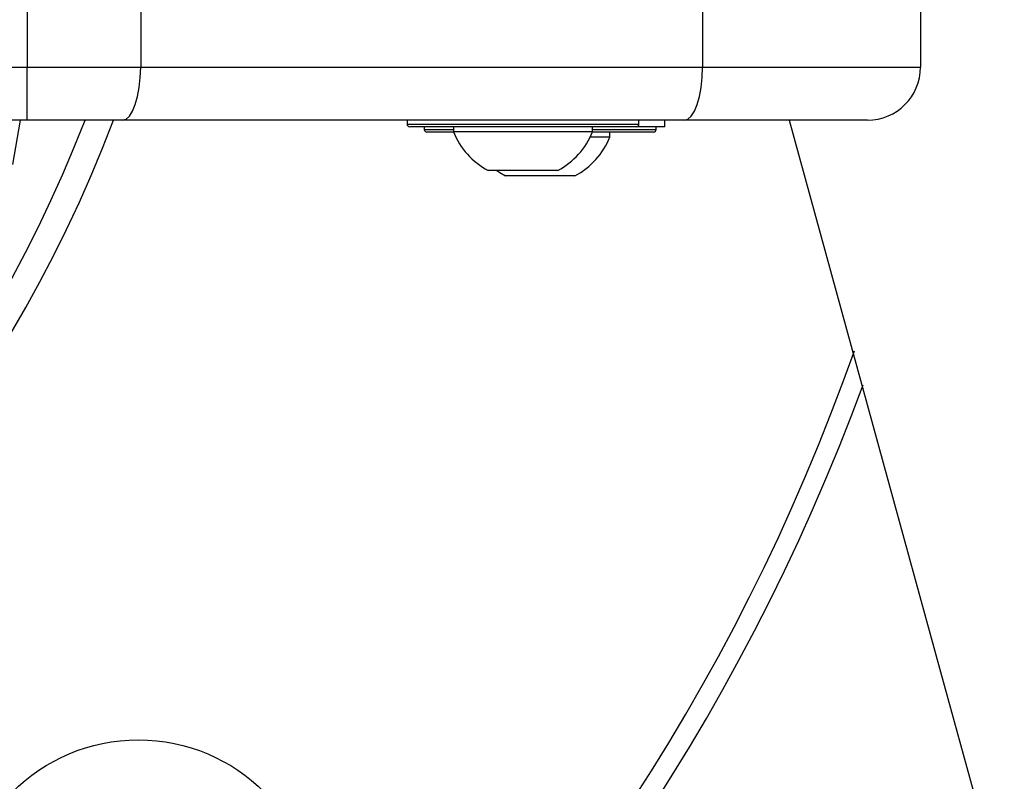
# Model space of a CAD drawing. Header units: millimetres. Extents: x 2183 to 18395, y 1142 to 15955.
# Tile 27 of 46: x 3311 to 3460, y 12285 to 12400. Entities that reach past the tile are written whole.
import ezdxf

# ---------------------------------------------------------------- set-up
doc = ezdxf.new("R2010")
doc.units = ezdxf.units.MM
doc.header["$LTSCALE"] = 2
doc.layers.add('COMPONENT_GEOMETRY', color=7, linetype='Continuous')
doc.styles.add('SLDTEXTSTYLE0', font='TXT', dxfattribs={"width": 0.75})
doc.dimstyles.new('SLDDIMSTYLE2', dxfattribs={"dimtxt": 100, "dimasz": 6.604, "dimexe": 0, "dimexo": 0.0625, "dimgap": 25, "dimtad": 0, "dimtih": 1, "dimtoh": 1, "dimdec": 0, "dimrnd": 1e-09, "dimzin": 12, "dimdsep": 46, "dimtxsty": 'SLDTEXTSTYLE0', "dimsah": 1, "dimcen": 0.09, "dimadec": 0, "dimazin": 3, "dimtfac": 1, "dimtdec": 3, "dimtofl": 0, "dimtmove": 0, "dimatfit": 3, "dimfxl": 1, "dimfrac": 2, "dimtolj": 1, "dimtzin": 12, "dimarcsym": 0})

# ---------------------------------------------------------------- blocks, each defined once
blk = doc.blocks.new('_D_4')
at = {"layer": 'COMPONENT_GEOMETRY', "color": 7}
for p, q in [((10064.23, 12394.74), (10064.23, 8312.98)), ((2818.37, 12319.23), (2818.37, 8312.98)), ((6167.34, 8463.36), (6136.87, 8463.36)), ((6136.87, 8463.36), (6136.87, 8304.61)), ((6715.26, 8463.36), (6745.73, 8463.36)), ((6745.73, 8463.36), (6745.73, 8304.61)), ((2818.37, 8319.33), (6086.67, 8319.33)), ((10064.23, 8319.33), (6795.92, 8319.33)), ((6136.87, 8304.61), (6167.34, 8304.61)), ((6745.73, 8304.61), (6715.26, 8304.61))]:
    blk.add_line(p, q, dxfattribs=at)
for points in [[(2818.37, 8319.33), (2824.97, 8318.31), (2824.97, 8320.35)], [(10064.23, 8319.33), (10057.62, 8320.35), (10057.62, 8318.31)]]:
    blk.add_solid(points, dxfattribs=at)
at = {"layer": 'COMPONENT_GEOMETRY', "color": 7, "char_height": 100, "attachment_point": 1, "style": 'SLDTEXTSTYLE0'}
for s, insert in [('11\'10.64"', (6167.34, 8433.52)), ('3623', (6293.52, 8283.9))]:
    blk.add_mtext(s, dxfattribs=dict(at, insert=insert))

msp = doc.modelspace()

# ---------------------------------------------------------------- linework, layer by layer
at = {"color": 7, "linetype": 'Continuous', "lineweight": 25}
for p, q in [((3312.53, 12403.4), (3312.53, 12392.96)), ((3329.64, 12402.96), (3329.64, 12392.96)), ((3414.45, 12402.96), (3414.45, 12392.96)), ((3447.35, 12402.96), (3447.35, 12392.96)), ((3292.72, 12392.96), (3312.53, 12392.96)), ((3312.53, 12392.96), (3329.64, 12392.96)), ((3312.53, 12384.96), (3312.53, 12392.96)), ((3329.64, 12392.96), (3414.45, 12392.96)), ((3414.45, 12392.96), (3447.35, 12392.96)), ((3312.53, 12384.96), (3292.09, 12384.96)), ((3311.47, 12384.96), (3310.28, 12378.26)), ((3326.9, 12384.96), (3312.53, 12384.96)), ((3411.72, 12384.96), (3326.9, 12384.96)), ((3369.85, 12384.96), (3369.85, 12384.36)), ((3404.45, 12383.96), (3370.25, 12383.96)), ((3372.45, 12383.96), (3372.45, 12383.56)), ((3376.85, 12383.96), (3376.85, 12383.2)), ((3397.85, 12383.2), (3397.85, 12383.96)), ((3408.75, 12383.96), (3404.45, 12383.96)), ((3404.85, 12384.36), (3404.85, 12384.96)), ((3407.45, 12383.56), (3407.45, 12383.96)), ((3408.75, 12383.96), (3408.75, 12384.96)), ((3439.35, 12384.96), (3411.72, 12384.96)), ((3376.87, 12383.16), (3372.85, 12383.16)), ((3383.34, 12383.2), (3376.85, 12383.2)), ((3397.85, 12383.2), (3383.34, 12383.2)), ((3406.95, 12383.16), (3397.84, 12383.16)), ((3400.45, 12382.4), (3400.45, 12383.16)), ((3407.05, 12383.16), (3406.95, 12383.16)), ((3400.45, 12382.4), (3397.5, 12382.4)), ((3385.35, 12377.36), (3382.1, 12377.36)), ((3395.2, 12376.56), (3384.7, 12376.56)), ((3392.6, 12377.36), (3385.35, 12377.36))]:
    msp.add_line(p, q, dxfattribs=at)
at = {"color": 8, "linetype": 'Continuous', "lineweight": 25}
for p, q in [((3369.85, 12384.36), (3404.85, 12384.36)), ((3372.45, 12383.56), (3376.85, 12383.56)), ((3397.85, 12383.56), (3407.35, 12383.56)), ((3407.35, 12383.56), (3407.45, 12383.56))]:
    msp.add_line(p, q, dxfattribs=at)
at = {"color": 7, "linetype": 'Continuous', "lineweight": 25, "flags": 128}
for points in [[(3326.9, 12384.96), (3327.43, 12385.12), (3327.95, 12385.57), (3328.42, 12386.31), (3328.83, 12387.31), (3329.17, 12388.52), (3329.43, 12389.9), (3329.58, 12391.4), (3329.64, 12392.96)], [(3411.72, 12384.96), (3412.25, 12385.12), (3412.76, 12385.57), (3413.24, 12386.31), (3413.65, 12387.31), (3413.99, 12388.52), (3414.24, 12389.9), (3414.4, 12391.4), (3414.45, 12392.96)], [(3427.52, 12384.96), (3450.38, 12301.69), (3536.61, 11987.53), (3622.84, 11673.36), (3687.96, 11436.13), (3753.07, 11198.89), (3839.31, 10884.73), (3925.54, 10570.56), (4084.08, 9992.95)], [(3383.4, 12377.36), (3383.84, 12377.07), (3384.7, 12376.56)]]:
    msp.add_lwpolyline(points, dxfattribs=at)
at = {"color": 7, "linetype": 'Continuous', "lineweight": 25}
msp.add_circle((3329.29, 12264.54), 26.88, dxfattribs=at)
for centre, radius, start, end in [((3138.37, 12455.46), 320, 20.1968, 225), ((3138.37, 12455.46), 317, 19.4104, 225), ((3138.37, 12455.46), 200, 20.6403, 339.3597), ((3138.37, 12455.46), 196, 21.0814, 338.9186), ((3439.35, 12392.96), 8, 270, 0), ((3370.25, 12384.36), 0.4, 180, 270), ((3404.45, 12384.36), 0.4, 270, 0), ((3372.85, 12383.56), 0.4, 180, 270), ((3387.35, 12387.36), 11.29, 201.6102, 242.2991), ((3387.35, 12387.36), 11.29, 297.7009, 338.3898), ((3407.05, 12383.56), 0.4, 270, 0), ((3389.95, 12386.56), 11.29, 297.7009, 338.3898), ((3138.37, 12455.46), 317, 225, 340.5996), ((3138.37, 12455.46), 320, 225, 339.8119)]:
    msp.add_arc(centre, radius, start, end, dxfattribs=at)

# ---------------------------------------------------------------- dimensions: what is measured, and where the dimension line sits
at = {"layer": 'COMPONENT_GEOMETRY', "color": 7}
dim = msp.add_linear_dim(base=(2818.37, 8319.33), p1=(10064.23, 12397.28), p2=(2818.37, 12321.77), dimstyle='SLDDIMSTYLE2', dxfattribs=at)
dim.commit()
dim.dimension.update_dxf_attribs({"geometry": '_D_4', "text_midpoint": (6441.3, 8319.33), "dimtype": 160})

doc.saveas('drawing.dxf')
